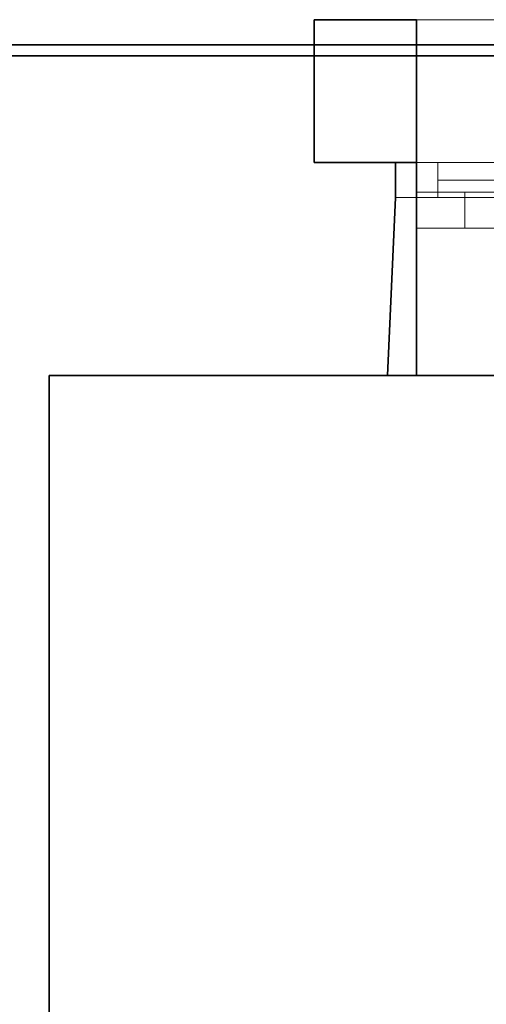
# Model space of a CAD drawing. Extents: x -133 to 627, y -127 to 467.
# Tile 128 of 256: x -21 to -6, y 353 to 386. Entities that reach past the tile are written whole.
import ezdxf

# ---------------------------------------------------------------- set-up
doc = ezdxf.new("R2010")
doc.units = 0
doc.layers.get('0').update_dxf_attribs({"lineweight": 35})
doc.layers.add('5_OG-BESTAND', color=7, linetype='Continuous', lineweight=25)
doc.layers.add('5_OG-NEU', color=7, linetype='Continuous', lineweight=25)
for name, color, linetype, lineweight, true_color in [('A_Aussenwand', 3, 'Continuous', 35, 0x00ff00), ('A_Fenster', 1, 'Continuous', 35, 0xff0000), ('A_Geschossdecke', 7, 'Continuous', 35, 0x008080)]:
    doc.layers.add(name, color=color, linetype=linetype, lineweight=lineweight, true_color=true_color)

# ---------------------------------------------------------------- blocks, each defined once
blk = doc.blocks.new('Referenz-A06HSSHCNL', base_point=(-102.577, -104.976))
at = {"layer": '5_OG-BESTAND', "color": 0, "lineweight": 35}
for p, q in [((-11.437, 386.147), (-8.037, 386.147)), ((-11.437, 381.407), (-11.437, 386.147)), ((-8.037, 386.147), (-8.037, 381.407)), ((-31.732, 385.312), (-11.682, 385.312)), ((-31.732, 385.312), (-11.682, 385.312)), ((-11.682, 385.312), (-11.437, 385.312)), ((-11.682, 385.312), (-11.437, 385.312)), ((-11.437, 385.312), (-11.437, 381.407)), ((-11.437, 385.312), (-11.437, 381.407)), ((-8.037, 381.407), (-11.437, 381.407)), ((-11.437, 381.407), (-8.737, 381.404)), ((-11.437, 381.407), (-8.737, 381.404)), ((-8.737, 381.404), (-8.737, 380.244)), ((-8.737, 381.404), (-8.737, 380.244)), ((-8.737, 380.244), (-9.001, 374.34)), ((-8.737, 380.244), (-9.001, 374.34)), ((-9.001, 374.34), (-20.228, 374.34)), ((-20.228, 374.34), (-20.228, 233.21)), ((-9.001, 374.34), (-20.228, 374.34)), ((-20.228, 374.34), (-20.228, 233.21))]:
    blk.add_line(p, q, dxfattribs=at)
at = {"layer": '5_OG-BESTAND', "color": 0, "lineweight": 13}
for p, q in [((-8.037, 386.147), (13.003, 386.135)), ((-9.001, 374.34), (38.668, 374.34))]:
    blk.add_line(p, q, dxfattribs=at)
at = {"layer": '5_OG-NEU', "color": 0, "lineweight": 13}
for p, q in [((-8.737, 380.244), (-8.737, 381.404)), ((-8.737, 381.404), (-7.337, 381.404)), ((-7.337, 381.404), (12.303, 381.405)), ((-7.337, 381.404), (-7.337, 380.244)), ((-7.337, 380.244), (-7.337, 381.404)), ((-7.337, 380.824), (1.483, 380.825)), ((-7.337, 380.244), (-8.737, 380.244)), ((12.303, 380.246), (-7.337, 380.244))]:
    blk.add_line(p, q, dxfattribs=at)
blk = doc.blocks.new('Referenz-A06HSSHFNL', base_point=(-34.996, -50.92))
at = {"layer": 'A_Aussenwand', "color": 0, "linetype": 'Continuous', "ltscale": 0.35}
for p, q in [((-31.068, 385.311), (-8.037, 385.312)), ((-7.147, 385.312), (16.403, 385.312)), ((-20.228, 374.332), (-8.037, 374.332)), ((-20.228, 233.202), (-20.228, 374.332)), ((-7.147, 374.332), (16.403, 374.332))]:
    blk.add_line(p, q, dxfattribs=at)
at = {"layer": 'A_Fenster', "color": 0, "linetype": 'Continuous', "ltscale": 0.35}
for p, q in [((-8.037, 385.312), (13.003, 385.312)), ((-8.037, 374.332), (-8.037, 385.312)), ((-8.037, 374.332), (13.003, 374.332))]:
    blk.add_line(p, q, dxfattribs=at)
at = {"layer": 'A_Fenster', "color": 0, "linetype": 'Continuous', "lineweight": 18, "ltscale": 0.18}
for p, q in [((-8.037, 380.422), (13.003, 380.422)), ((-6.437, 379.222), (-6.437, 380.422)), ((-8.037, 379.222), (13.003, 379.222))]:
    blk.add_line(p, q, dxfattribs=at)
at = {"layer": 'A_Geschossdecke', "color": 0, "linetype": 'Continuous', "ltscale": 0.35}
blk.add_line((-29.957, 384.942), (192.268, 384.942), dxfattribs=at)

msp = doc.modelspace()

# ---------------------------------------------------------------- block references
at = {"color": 251, "lineweight": 25, "ltscale": 0.25, "true_color": 0x585858}
for name, p in [('Referenz-A06HSSHCNL', (-102.577, -104.976)), ('Referenz-A06HSSHFNL', (-34.996, -50.92))]:
    msp.add_blockref(name, p, dxfattribs=at)

doc.saveas('drawing.dxf')
